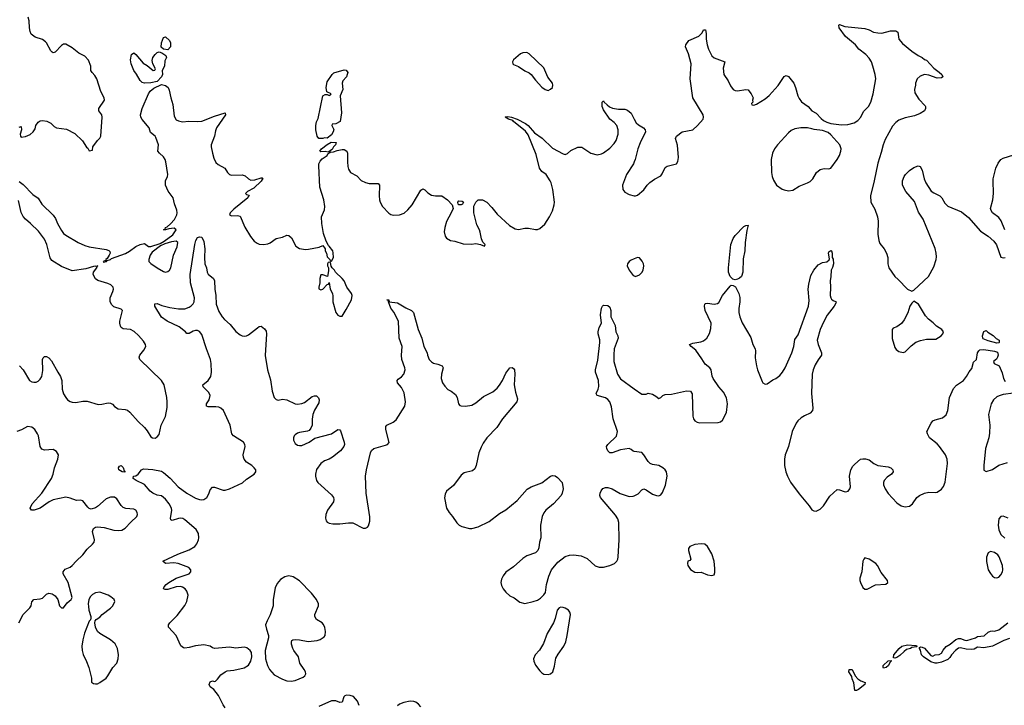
# Model space of a CAD drawing. Header units: inches. Extents: x 1449094 to 1618372, y 389908 to 534307.
# Tile 180 of 256: x 1514216 to 1523481, y 441054 to 447507. Entities that reach past the tile are written whole.
import ezdxf

# ---------------------------------------------------------------- set-up
doc = ezdxf.new("R2010")
doc.units = ezdxf.units.IN
doc.header["$MEASUREMENT"] = 0
doc.layers.add('B5414', color=7, linetype='Continuous')
doc.layers.add('B5424', color=7, linetype='Continuous')

msp = doc.modelspace()

# ---------------------------------------------------------------- linework, layer by layer
at = {"layer": 'B5414', "color": 5}
for points, elevation in [([(1514210, 446494.8), (1514230, 446502), (1514233.4, 446470), (1514222, 446430), (1514222.8, 446410), (1514230, 446401), (1514271.5, 446408.5), (1514313.6, 446426.4), (1514344, 446450), (1514361.5, 446478.5), (1514369.5, 446510), (1514390, 446542.8), (1514410, 446556.3), (1514430, 446559.1), (1514472.3, 446552.3), (1514510, 446534), (1514542, 446502), (1514562, 446490), (1514656.3, 446476.3), (1514736.8, 446436.8), (1514806.4, 446366.4), (1514845.4, 446305.4), (1514858, 446298), (1514870, 446274), (1514902, 446278), (1514906, 446310), (1514949.1, 446370.9), (1514970, 446392), (1514979, 446410), (1514992.3, 446590), (1514989.3, 446610), (1514962.7, 446650), (1514960.7, 446670), (1515014, 446750), (1515012.3, 446770), (1514979.3, 446830), (1514941.6, 446950), (1514922.5, 446982.5), (1514897, 447010), (1514887, 447030), (1514886.6, 447070), (1514864.8, 447124.8), (1514830, 447162.7), (1514771.6, 447191.6), (1514710, 447240.9), (1514650, 447275.1), (1514630, 447277), (1514610, 447264.5), (1514550, 447199.5), (1514530, 447196), (1514522, 447202), (1514510, 447213.2), (1514470, 447289.2), (1514459.5, 447299.5), (1514430, 447319.7), (1514362.6, 447342.6), (1514326, 447370), (1514315.1, 447395.1), (1514307.6, 447430), (1514304.8, 447495.2), (1514296.3, 447530)], 660), ([(1514210, 445984.6), (1514250, 445954.6), (1514340.7, 445860.7), (1514390, 445828), (1514425.8, 445770), (1514530, 445668.3), (1514554.3, 445634.3), (1514572.7, 445590), (1514610, 445522), (1514630, 445496), (1514650, 445479.6), (1514766, 445410), (1514830, 445381.2), (1514870, 445369.3), (1515030, 445345.3), (1515055.8, 445335.8), (1515064.4, 445324.4), (1515066.7, 445310), (1515059.5, 445290), (1515039.6, 445260.4), (1515026.5, 445250), (1515024, 445236), (1515017.6, 445237.6), (1515001.6, 445230), (1515004.9, 445224.9), (1515032.6, 445230), (1515040.2, 445239.8), (1515072.3, 445250), (1515081.6, 445258.3), (1515213, 445307), (1515250, 445326.7), (1515308.7, 445371.3), (1515350, 445390.4), (1515390, 445401), (1515430, 445370.8), (1515450, 445373), (1515539.5, 445400.5), (1515577.5, 445422.5), (1515656.9, 445483.1), (1515689.6, 445530), (1515670, 445546), (1515621.1, 445538.9), (1515590, 445527.4), (1515569.5, 445530), (1515584.8, 445535.2), (1515589.6, 445550), (1515603.5, 445556.5), (1515635.4, 445584.6), (1515673.6, 445626.4), (1515695.6, 445670), (1515698.5, 445690), (1515695.1, 445715.1), (1515672.6, 445772.6), (1515660.5, 445830), (1515613.3, 445893.3), (1515587.6, 445950), (1515588.7, 445990), (1515606.6, 446030), (1515609.8, 446050), (1515593.1, 446170), (1515586.5, 446190), (1515570, 446216.8), (1515532.6, 446250), (1515517.7, 446270), (1515521.5, 446330), (1515497.5, 446397.5), (1515489.8, 446409.9), (1515446.1, 446446.1), (1515433.8, 446490), (1515367.8, 446567.8), (1515357.3, 446590), (1515354.1, 446610), (1515369, 446671), (1515428.4, 446810), (1515445.7, 446834.3), (1515479.2, 446860.8), (1515550, 446896.6), (1515587.5, 446887.5), (1515612.9, 446870), (1515624.4, 446844.5), (1515639.4, 446770), (1515657.6, 446710), (1515670, 446598.8), (1515690, 446564), (1515710, 446554.8), (1515750, 446546), (1515809.4, 446550.6), (1515890, 446547), (1515930, 446550.3), (1516050, 446599.5), (1516151.3, 446630), (1516153, 446610), (1516068.5, 446490), (1516058.3, 446461.7), (1516048.9, 446410), (1516019.5, 446330), (1516017.4, 446310), (1516030, 446251), (1516044.3, 446204.3), (1516063.2, 446163.2), (1516082.8, 446142.8), (1516148, 446110), (1516170.7, 446070), (1516190, 446050.7), (1516210, 446042), (1516310, 446048), (1516338.3, 446038.3), (1516368.6, 446008.6), (1516390, 445997.6), (1516430, 445998.9), (1516490, 446017.6), (1516497.6, 446017.6), (1516506.8, 446010), (1516497.3, 446002.7), (1516490, 445987.6), (1516419, 445921), (1516361, 445890), (1516341, 445870), (1516350, 445861), (1516374, 445854), (1516376, 445850), (1516363, 445837), (1516362, 445830), (1516230, 445724.6), (1516197.6, 445690), (1516189.2, 445670), (1516210, 445661.2), (1516264.6, 445664.6), (1516290, 445656.3), (1516334.4, 445554.4), (1516386.9, 445466.9), (1516423.4, 445423.4), (1516450, 445402), (1516470, 445394.9), (1516510, 445392.2), (1516550, 445396.4), (1516574.3, 445405.7), (1516630, 445447.3), (1516690, 445460.7), (1516730, 445477.3), (1516750, 445474.8), (1516775.1, 445455.1), (1516813.8, 445373.8), (1516850, 445354), (1516904.6, 445344.6), (1516934.1, 445345.8), (1517034.5, 445365.5), (1517070, 445382), (1517091.6, 445351.6), (1517092, 445330), (1517102, 445310), (1517110, 445274), (1517134, 445250), (1517138, 445238), (1517150, 445234), (1517168, 445270), (1517167.3, 445312.7), (1517162, 445330), (1517130, 445375.3), (1517121.2, 445381.2), (1517101.2, 445421.2), (1517075.5, 445495.5), (1517058.4, 445590), (1517057, 445650), (1517083.8, 445716.2), (1517088, 445750), (1517078, 445810), (1517039.6, 445930), (1517030.8, 446130), (1517031.9, 446150), (1517044.3, 446175.7), (1517063.5, 446196.5), (1517109.6, 446230), (1517117.3, 446242.8), (1517136.4, 446256.4), (1517127.3, 446267.3), (1517118.8, 446261.2), (1517090, 446265.1), (1517050, 446262), (1517042, 446270), (1517056.2, 446290), (1517110, 446332.6), (1517145.9, 446354.1), (1517193.4, 446350), (1517187, 446330), (1517169.3, 446310.7), (1517155.8, 446284.2), (1517131, 446270), (1517141.1, 446261.1), (1517170, 446261.8), (1517205, 446275), (1517250, 446284), (1517270, 446283.7), (1517295.5, 446270), (1517302.4, 446250), (1517299.5, 446170), (1517303.9, 446123.9), (1517310, 446101), (1517330.8, 446070), (1517390, 446037.3), (1517430, 445994), (1517470, 445973), (1517504.7, 445964.7), (1517590, 445966), (1517600.7, 445950), (1517598, 445850), (1517601.6, 445810), (1517608.2, 445790), (1517630.5, 445750), (1517690, 445687.3), (1517710, 445674), (1517730, 445667.7), (1517789.5, 445670.5), (1517833.1, 445686.9), (1517870, 445718), (1517910, 445763), (1517990, 445901), (1518010, 445916), (1518030, 445904.7), (1518055.9, 445875.9), (1518090, 445854.8), (1518130, 445847.7), (1518190, 445847.7), (1518242.8, 445810), (1518285.2, 445765.2), (1518294, 445730), (1518277.3, 445690), (1518232.3, 445607.7), (1518215.5, 445550), (1518210.7, 445510), (1518220.7, 445470), (1518231.3, 445450), (1518270, 445427.3), (1518310, 445421), (1518390, 445396.3), (1518466.6, 445393.4), (1518510, 445401), (1518552, 445392), (1518590, 445374), (1518595.3, 445390), (1518574, 445414), (1518562.7, 445442.7), (1518550, 445508), (1518542.7, 445530), (1518516.6, 445576.6), (1518489.3, 445690), (1518488.7, 445751.3), (1518508, 445790), (1518529.1, 445810.9), (1518570, 445811), (1518610.6, 445790.6), (1518660.7, 445740.7), (1518710, 445676), (1518826.8, 445570), (1518878.5, 445538.5), (1518910, 445530.8), (1518970, 445546), (1519005.4, 445545.4), (1519070, 445531.3), (1519090, 445531.3), (1519110, 445541), (1519157.2, 445582.8), (1519202.9, 445650), (1519230.9, 445709.1), (1519244.8, 445764.8), (1519247.6, 445790), (1519234, 445910), (1519217.4, 445970), (1519209.6, 445990), (1519169.6, 446049.6), (1519130, 446076.9), (1519108, 446108), (1519076.5, 446236.4), (1519002.5, 446422.5), (1518976.8, 446456.8), (1518861.6, 446550), (1518857.7, 446557.7), (1518815.3, 446570), (1518785.2, 446590), (1518787.3, 446592.7), (1518810, 446597.1), (1518844.7, 446590), (1518896.3, 446570), (1518977.1, 446530), (1519000.3, 446510), (1519060.5, 446440.5), (1519131.6, 446391.6), (1519230, 446299), (1519330, 446243), (1519350, 446239.1), (1519370, 446247.3), (1519403, 446277), (1519470, 446305.5), (1519507.3, 446307.3), (1519590.4, 446250.4), (1519650, 446233.4), (1519690, 446243.8), (1519710, 446254.4), (1519770, 446297.6), (1519810, 446342.4), (1519828.2, 446370), (1519848.4, 446430), (1519847.3, 446470), (1519835.1, 446510), (1519810, 446539.7), (1519770, 446572), (1519710, 446659.3), (1519698.4, 446690), (1519698, 446730), (1519710, 446742), (1519716, 446730), (1519744.2, 446704.2), (1519767.2, 446687.2), (1519794.7, 446674.7), (1519850, 446666), (1519910, 446664), (1519935.9, 446655.9), (1519970, 446626), (1520000, 446569.8)], 640), ([(1520000, 446168.8), (1519992.4, 446150), (1519926.4, 446050), (1519888, 445950), (1519890.8, 445910), (1519910, 445882.8), (1519950, 445860.7), (1520000, 445850.5)], 640), ([(1514214.8, 444250), (1514250, 444210.8), (1514307.3, 444110), (1514330, 444097.3), (1514350, 444094), (1514370, 444096.3), (1514390, 444104.9), (1514410, 444124), (1514425.1, 444150), (1514434.5, 444205.5), (1514432.5, 444307.5), (1514437.2, 444322.8), (1514450, 444338), (1514470, 444336), (1514490, 444322.8), (1514516.2, 444296.2), (1514574.9, 444190), (1514602, 444150), (1514613, 444110), (1514616.4, 444030), (1514630, 443984.7), (1514650, 443950.7), (1514667.7, 443930), (1514690, 443913.4), (1514710, 443906.4), (1514744.7, 443904.7), (1514810, 443916.5), (1514850, 443916.5), (1514953.4, 443886.6), (1514990, 443888.4), (1515050, 443901.6), (1515070, 443897.1), (1515088.5, 443888.5), (1515110, 443866.8), (1515143.4, 443843.4), (1515210, 443838), (1515230, 443830.5), (1515253, 443813), (1515330, 443723.8), (1515390.6, 443670), (1515417.3, 443637.3), (1515450, 443581), (1515464.7, 443570), (1515490, 443567.7), (1515510, 443580.7), (1515530, 443602.8), (1515547.6, 443690), (1515590, 443771.3), (1515602.8, 443857.2), (1515605.4, 443910), (1515601, 443950), (1515577.4, 444070), (1515551, 444111), (1515346, 444310), (1515340.9, 444330), (1515346.6, 444350), (1515383.9, 444396.1), (1515402.7, 444430), (1515399.3, 444450), (1515381.2, 444481.2), (1515334.9, 444534.9), (1515293.1, 444573.1), (1515258, 444590), (1515190, 444598.4), (1515171.2, 444611.2), (1515163.5, 444623.5), (1515158, 444650), (1515159.7, 444670), (1515184, 444770), (1515170, 444781.2), (1515103.5, 444803.5), (1515082.2, 444822.2), (1515068.2, 444850), (1515066.3, 444890), (1515094, 444950), (1515098.4, 444970), (1515094.5, 444990), (1515072.7, 445010), (1515045.3, 445025.3), (1514951.3, 445051.3), (1514930, 445069), (1514906.6, 445110), (1514911.9, 445130), (1514942.4, 445170), (1514941.3, 445178.7), (1514950.8, 445190.8), (1514935.3, 445184.7), (1514930, 445188.2), (1514910, 445183.4), (1514839.4, 445160.6), (1514710, 445142.2), (1514610, 445183.5), (1514518.9, 445238.9), (1514504.5, 445264.5), (1514471.9, 445390), (1514450, 445439.7), (1514395, 445515), (1514319.7, 445590), (1514271.2, 445630), (1514250, 445655.1), (1514230, 445691.8), (1514206.2, 445806.2)], 640), ([(1516150, 441031.6), (1516130, 441058), (1516086.2, 441146.2), (1516042, 441202), (1516010, 441226.6), (1516000.7, 441250), (1516010, 441276.3), (1516030, 441284), (1516050, 441278), (1516058, 441282), (1516078.9, 441301.1), (1516110, 441340.7), (1516149.6, 441370.4), (1516170, 441379.1), (1516230, 441385.5), (1516330, 441407.7), (1516369.5, 441430.5), (1516391.5, 441468.5), (1516399.6, 441510), (1516398, 441550), (1516385.2, 441570), (1516353.6, 441593.6), (1516330, 441600.9), (1516250, 441593.2), (1516190, 441602.7), (1516051.6, 441588.4), (1516030, 441595.3), (1516009.2, 441609.2), (1515950, 441624), (1515870, 441612.7), (1515810, 441598), (1515770, 441593.2), (1515756.5, 441596.5), (1515732.7, 441612.7), (1515689.4, 441710), (1515616, 441790), (1515616, 441810), (1515629.4, 441830), (1515699.4, 441900.6), (1515770, 441993), (1515789.7, 442030), (1515801.7, 442090), (1515790, 442129.4), (1515772.4, 442150), (1515750, 442165.3), (1515730, 442170.9), (1515690, 442169.7), (1515610, 442145.6), (1515584.8, 442144.8), (1515568.7, 442150), (1515577.2, 442170), (1515595.1, 442190), (1515620.9, 442210), (1515689.8, 442250.2), (1515812.3, 442290), (1515827, 442310), (1515826.6, 442330), (1515809.2, 442350), (1515707.6, 442387.6), (1515665.5, 442394.5), (1515589.7, 442389.7), (1515564, 442410), (1515704.4, 442475.6), (1515810, 442516.5), (1515863.6, 442550), (1515884.7, 442575.3), (1515900.4, 442610), (1515903.1, 442630), (1515897.6, 442670), (1515876.8, 442710), (1515770, 442800.3), (1515751, 442811), (1515730, 442815.4), (1515710, 442813.3), (1515650, 442792), (1515640.1, 442800.1), (1515635.9, 442815.9), (1515648.5, 442888.5), (1515644.2, 442910), (1515623.1, 442950), (1515590, 442994.7), (1515550, 443024), (1515510, 443033.3), (1515469.7, 443050), (1515445.3, 443070), (1515391.3, 443131.3), (1515311.6, 443170), (1515284.5, 443190), (1515288, 443210), (1515310, 443215.3), (1515330, 443228.9), (1515362.6, 443270), (1515381.7, 443278.3), (1515470, 443272.9), (1515550, 443256.4), (1515570, 443246.7), (1515632.8, 443192.8), (1515708.7, 443108.7), (1515789.4, 443049.4), (1515870, 443004.6), (1515910, 442990.3), (1515930, 442988.7), (1515950, 442990.4), (1515977, 443010), (1515996.6, 443043.4), (1516010, 443081), (1516030, 443106.8), (1516050, 443106.8), (1516130, 443078.8), (1516150, 443078.8), (1516190, 443090.7), (1516312, 443148), (1516350, 443182.8), (1516422, 443230), (1516437.2, 443250), (1516437.2, 443270), (1516424, 443290), (1516402, 443310), (1516350, 443341.2), (1516329.6, 443369.6), (1516322, 443390), (1516320.7, 443410), (1516338, 443490), (1516335.1, 443510), (1516320.9, 443530), (1516228.8, 443588.8), (1516211.3, 443610), (1516197.3, 443690), (1516135.1, 443830), (1516110, 443849.6), (1516090, 443858.7), (1516063.3, 443863.3), (1515990, 443861.6), (1515973.2, 443870), (1515975.6, 443890), (1515999.2, 443930), (1516009.7, 443970), (1515997.3, 443997.3), (1515941.6, 444050), (1515940.7, 444070), (1515990, 444110.4), (1516016.4, 444150), (1516021, 444190), (1516018, 444270), (1516012, 444310), (1515972.8, 444410), (1515930, 444543.7), (1515910, 444571.6), (1515890, 444581.6), (1515870, 444581.6), (1515850, 444575.1), (1515810, 444552), (1515790, 444554.5), (1515777.6, 444570), (1515715.7, 444615.7), (1515605.1, 444670), (1515550, 444707.6), (1515487.1, 444810), (1515487, 444833), (1515510, 444836.5), (1515555.5, 444815.5), (1515630, 444796.9), (1515710, 444785.3), (1515750, 444784.4), (1515770, 444786.7), (1515810, 444800.8), (1515830, 444813.1), (1515848.1, 444831.9), (1515857.6, 444850), (1515860.3, 444890), (1515824.9, 445030), (1515821.7, 445110), (1515863.5, 445390), (1515874.5, 445430), (1515890, 445456), (1515910, 445462.8), (1515930, 445461), (1515950, 445418), (1515958.7, 445350), (1515954.6, 445270), (1515958.5, 445210), (1515972.9, 445170), (1515980.3, 445130), (1515990, 445110.7), (1516038.8, 445070), (1516050.5, 445050.5), (1516052.7, 444970), (1516063.1, 444910), (1516064.2, 444830), (1516090, 444760.7), (1516121.1, 444710), (1516144, 444684), (1516198, 444638), (1516250, 444573.4), (1516290, 444540.7), (1516310, 444530.7), (1516330, 444527.3), (1516350, 444530.5), (1516370, 444540.5), (1516452.7, 444607.3), (1516470, 444618), (1516490, 444622), (1516518.7, 444598.7), (1516535.2, 444575.2), (1516539.3, 444550), (1516525.8, 444345.8), (1516548.4, 444210), (1516576.5, 444116.5), (1516592.7, 444010), (1516610, 443951), (1516630, 443931), (1516647.1, 443927.1), (1516690, 443935.5), (1516730.3, 443930.4), (1516810, 443890.4), (1516830, 443886.7), (1516870, 443893.7), (1516894.9, 443905.1), (1516970, 443959.3), (1516990, 443967.7), (1517010, 443966.8), (1517028, 443948), (1517033, 443930), (1517030, 443902), (1516990, 443833.2), (1516974.4, 443790), (1516968.4, 443748.4), (1516967.7, 443690), (1516957.1, 443662.9), (1516938.8, 443641.2), (1516926, 443634), (1516850, 443620.7), (1516830, 443614), (1516810, 443599.3), (1516800.7, 443590), (1516793.4, 443570), (1516793.4, 443550), (1516810, 443518.8), (1516830, 443503), (1516850, 443498), (1516870, 443500.5), (1516939, 443530), (1516993, 443567), (1517150, 443608.7), (1517210, 443650.5), (1517230, 443646.8), (1517236, 443636), (1517270.5, 443530), (1517273, 443510), (1517267.7, 443490), (1517234, 443450), (1517160.7, 443390), (1517128.9, 443371.1), (1517085.5, 443354.5), (1517050, 443329.6), (1517010, 443272.3), (1516998.7, 443230), (1516998.7, 443210), (1517008.5, 443170), (1517020.5, 443150), (1517150, 443035.5), (1517168.6, 443008.6), (1517173, 442990), (1517170.4, 442970), (1517112.7, 442890), (1517097.6, 442850), (1517094.6, 442814.6), (1517100.5, 442790), (1517110, 442777.3), (1517127.1, 442767.1), (1517161.7, 442761.7), (1517230, 442761.3), (1517310, 442772.7), (1517350, 442770.6), (1517450, 442722), (1517470, 442722), (1517490, 442732), (1517498, 442742), (1517512.5, 442787.5), (1517512.1, 442827.9), (1517476.2, 443050), (1517472, 443210), (1517479.5, 443270), (1517518, 443430), (1517527.3, 443452.7), (1517548.7, 443470), (1517658.6, 443501.4), (1517678, 443510), (1517694, 443526), (1517660.5, 443650), (1517662.6, 443677.4), (1517670, 443690.4), (1517730, 443719.5), (1517759.3, 443740.7), (1517840.7, 443870), (1517847.7, 443910), (1517835.3, 443995.3), (1517810, 444045.6), (1517771.8, 444090), (1517767.3, 444110), (1517776.9, 444123.1), (1517810, 444146), (1517829.6, 444170), (1517843, 444210), (1517840.5, 444230), (1517812.3, 444310), (1517809.8, 444350), (1517814.8, 444430), (1517786.8, 444510), (1517780.5, 444670), (1517735.5, 444755.5), (1517710, 444792.7), (1517688, 444852), (1517688, 444868), (1517670, 444871), (1517691.3, 444870), (1517692.7, 444852.7), (1517770, 444840.7), (1517850, 444793.4), (1517904.7, 444770), (1517922.8, 444750), (1517967.2, 444590), (1518002, 444510), (1518018.4, 444430), (1518050.5, 444370), (1518053, 444350), (1518068.6, 444308.6), (1518090, 444286), (1518110, 444274.8), (1518150, 444266), (1518191.3, 444250), (1518200.7, 444230), (1518185.5, 444170), (1518183, 444130), (1518195.5, 444090), (1518216.7, 444056.7), (1518245.5, 444025.5), (1518276, 444010), (1518318, 443978), (1518334, 443950), (1518346, 443890), (1518356.9, 443876.9), (1518371.1, 443871.1), (1518411, 443871), (1518470, 443879.1), (1518510, 443902), (1518580.1, 443959.9), (1518670, 444004.4), (1518710, 444040.4), (1518731.8, 444068.2), (1518758.9, 444110), (1518790, 444178.8), (1518829.4, 444230), (1518850, 444234.8), (1518864.5, 444224.5), (1518873, 444210), (1518874.9, 444170), (1518870.4, 444070), (1518882, 444002), (1518899.8, 443939.8), (1518894.8, 443910), (1518760.7, 443750), (1518707.7, 443670), (1518613.4, 443570), (1518578, 443522), (1518557.3, 443482.7), (1518538, 443430), (1518510.5, 443309.5), (1518499.3, 443280.7), (1518477.6, 443262.4), (1518399, 443241), (1518370, 443220.9), (1518298.7, 443121.3), (1518232, 443068), (1518218.7, 443041.3), (1518214.2, 443005.8), (1518233.1, 442910), (1518256.5, 442870), (1518290.4, 442830), (1518330.3, 442770.3), (1518350.3, 442750.3), (1518376.7, 442736.7), (1518450, 442717.4), (1518470, 442716.9), (1518530, 442733.8), (1518635.4, 442784.6), (1518730, 442858), (1518790, 442894.9), (1518898.5, 442981.5), (1518992.1, 443087.9), (1519028, 443110), (1519130, 443146.8), (1519210, 443211.3), (1519230, 443218), (1519255.3, 443215.3), (1519278, 443198), (1519322, 443150), (1519331, 443090), (1519321, 443050), (1519310.7, 443030), (1519240.5, 442950), (1519168.7, 442890), (1519150, 442864.5), (1519134, 442830), (1519117.6, 442750), (1519120.5, 442630), (1519108.4, 442590), (1519102.3, 442537.7), (1519090.5, 442510), (1519070, 442489.4), (1518990, 442461.3), (1518950, 442436.9), (1518862.9, 442357.1), (1518790, 442306), (1518765.8, 442274.2), (1518750, 442241.2), (1518744.4, 442210), (1518750, 442182.8), (1518764.9, 442150), (1518790, 442117.6), (1518830, 442085.7), (1518870, 442066.4), (1518923.7, 442023.7), (1518970, 442013.7), (1519049, 442030), (1519090, 442044.6), (1519117.2, 442062.8), (1519147.4, 442092.6), (1519162.8, 442117.2), (1519172.8, 442190), (1519195.8, 442270), (1519222, 442330), (1519278.9, 442401.1), (1519350, 442454.4), (1519390, 442468.5), (1519428.2, 442471.8), (1519500.7, 442460.7), (1519556.2, 442436.2), (1519630, 442368.2), (1519670, 442352.7), (1519710, 442354.9), (1519771.1, 442368.9), (1519813.2, 442390), (1519835.1, 442410), (1519844.5, 442430), (1519848, 442452), (1519858.5, 442610), (1519853.2, 442773.2), (1519843.5, 442810), (1519823.3, 442843.3), (1519681.2, 443010), (1519676, 443030), (1519678, 443050), (1519686.6, 443073.4), (1519704.8, 443095.2), (1519730, 443105.5), (1519750, 443105.5), (1519790.3, 443090.4), (1519867.1, 443047.1), (1519950, 443020.5), (1519990, 443022), (1520000, 443026.3)], 620), ([(1520000, 445256.5), (1519970, 445243.7), (1519950.8, 445230), (1519934.8, 445210), (1519934, 445190), (1519950.8, 445150), (1519990, 445098), (1520000, 445094.7)], 640), ([(1520000, 443443.1), (1519990, 443444.5), (1519970, 443462.7), (1519950, 443472), (1519870, 443458), (1519790, 443429.3), (1519770, 443429.2), (1519750, 443449.2), (1519742, 443470), (1519739.5, 443490), (1519749.4, 443510), (1519832.7, 443587.3), (1519843, 443630), (1519800.6, 443750), (1519784.7, 443864.7), (1519769.7, 443909.6), (1519750, 443932.7), (1519730, 443946.6), (1519649, 443970), (1519641.2, 443990), (1519660.9, 444030), (1519665.4, 444054.6), (1519662, 444110), (1519635.1, 444190), (1519634.5, 444210), (1519657.2, 444302.8), (1519674.3, 444470), (1519674.3, 444494.3), (1519658.4, 444550), (1519658.4, 444570), (1519669.6, 444610), (1519692.3, 444650), (1519682.9, 444730), (1519690, 444792), (1519699, 444810), (1519710, 444818.8), (1519750, 444818), (1519770, 444802), (1519779.3, 444770), (1519778.4, 444710), (1519820.8, 444630), (1519827.4, 444570), (1519844.9, 444530), (1519848.4, 444510), (1519811.6, 444410), (1519806.9, 444353.1), (1519808.1, 444290), (1519840.3, 444170), (1519870, 444126.7), (1520000, 444033.2)], 620), ([(1514209, 441831), (1514249.2, 441910), (1514313.2, 441970), (1514323.7, 441990), (1514332.1, 442027.9), (1514348.7, 442050), (1514410, 442056.3), (1514430, 442064), (1514470, 442101), (1514490, 442110.6), (1514522.5, 442102.5), (1514550, 442086), (1514576, 442050), (1514592, 441990), (1514610, 441972), (1514630, 441972), (1514662, 442018), (1514702, 442050), (1514709, 442070), (1514671.8, 442210), (1514625.2, 442290), (1514625.2, 442310), (1514645.4, 442334.6), (1514690, 442353.4), (1514711.2, 442368.8), (1514746.6, 442410), (1514809.7, 442470.3), (1514850, 442523), (1514902.7, 442570), (1514918, 442590), (1514920.7, 442610), (1514903, 442690), (1514910, 442718.8), (1514930, 442730.6), (1514950, 442733), (1515010, 442726.7), (1515102, 442702), (1515150, 442698.9), (1515177.3, 442702.8), (1515210, 442720.5), (1515261.1, 442778.9), (1515317.2, 442830), (1515325.2, 442850), (1515322.7, 442870), (1515309, 442890), (1515290, 442900.9), (1515214, 442906), (1515190, 442915.1), (1515170, 442933.2), (1515130, 442997.2), (1515110, 443012.3), (1515090, 443014.5), (1515070, 443013.6), (1515030, 442998.4), (1514950, 442925.6), (1514928.9, 442911.1), (1514890, 442899.5), (1514870, 442907), (1514858, 442918), (1514810, 442979.3), (1514790, 442986), (1514750, 442982.9), (1514690, 443004.5), (1514650, 443012), (1514530, 442987.8), (1514493.7, 442970), (1514410, 442909.7), (1514351.3, 442890), (1514328.7, 442890), (1514315.1, 442910), (1514334, 442950), (1514423.5, 443050), (1514517, 443190), (1514532.7, 443230), (1514542.9, 443290), (1514576.9, 443370), (1514582.9, 443410), (1514564.2, 443444.2), (1514530, 443462.9), (1514450, 443456.3), (1514425.2, 443465.2), (1514409.7, 443490), (1514393, 443590), (1514384.7, 443610), (1514359.6, 443650), (1514330, 443673), (1514290, 443676.8), (1514233.2, 443646.8), (1514188.4, 443631.6)], 640), ([(1517411.3, 441051.3), (1517394, 441094), (1517356.1, 441136.1), (1517327.6, 441147.6), (1517291, 441151), (1517275.8, 441144.2), (1517266.2, 441133.8), (1517250, 441084.5), (1517230, 441081.3), (1517190, 441095.4), (1517150, 441095.1), (1517030, 441042.9)], 620), ([(1517990, 441039), (1517970, 441064), (1517943.2, 441083.2), (1517926, 441090), (1517890, 441092), (1517830, 441080.9), (1517790, 441065.2), (1517771, 441050)], 620)]:
    msp.add_lwpolyline(points, dxfattribs=dict(at, elevation=elevation))
for points, elevation in [([(1515610, 447224), (1515568.9, 447228.9), (1515547.2, 447247.2), (1515549.7, 447290), (1515570, 447338), (1515590, 447344.7), (1515626, 447310), (1515634.8, 447290), (1515634, 447250)], 640), ([(1515390.7, 446910.7), (1515370, 446916.8), (1515350, 446932.8), (1515315.1, 446995.1), (1515289.8, 447030), (1515264.7, 447090), (1515258, 447130), (1515270, 447178), (1515290, 447194), (1515310, 447178.8), (1515377.8, 447097.8), (1515416.9, 447076.9), (1515471, 447029), (1515489.4, 447030.6), (1515494.3, 447045.7), (1515469.3, 447090), (1515463, 447123), (1515468.5, 447150), (1515490, 447178.4), (1515510, 447196.4), (1515530, 447204), (1515555.3, 447195.3), (1515590.7, 447170.7), (1515597.3, 447150), (1515582, 447118), (1515579.5, 447070), (1515558.7, 447030), (1515560.7, 446990), (1515552.2, 446967.8), (1515510, 446926), (1515450, 446912.4)], 640), ([(1518990, 447197), (1518950, 447195.1), (1518930, 447184.5), (1518864, 447130), (1518854.8, 447110), (1518858, 447090), (1518864, 447084), (1518910, 447067.3), (1518970, 447026.8), (1519010, 447006), (1519030.6, 446990.6), (1519070, 446938), (1519130, 446871.3), (1519162, 446850), (1519190, 446841), (1519210, 446851.3), (1519228.7, 446870), (1519234, 446890), (1519228.7, 446910), (1519186.6, 446966.6), (1519150, 447052.3), (1519010, 447186)], 660), ([(1517110, 446391.1), (1517085.7, 446394.3), (1517070, 446389.8), (1517030, 446389.6), (1517017.2, 446410), (1517002.7, 446470), (1517001.6, 446510), (1517010, 446544.7), (1517024.1, 446575.9), (1517068.7, 446790), (1517090, 446802), (1517110, 446802), (1517130, 446794), (1517142, 446798), (1517146, 446810), (1517108, 446828), (1517101.2, 446870), (1517110, 446922), (1517155.3, 446990), (1517172.9, 447007.1), (1517270, 447036), (1517290, 447032), (1517302.8, 447010), (1517298.8, 446990), (1517291, 446970), (1517256, 446930), (1517251, 446910), (1517256, 446850), (1517231.3, 446790), (1517246, 446630), (1517231.3, 446550), (1517190, 446526), (1517158, 446522), (1517154, 446510), (1517172, 446472), (1517166, 446450), (1517150, 446423.1)], 640), ([(1518350, 445764), (1518342, 445770), (1518338, 445790), (1518350, 445802), (1518379.6, 445799.6), (1518394, 445790), (1518382, 445770), (1518370, 445764)], 640), ([(1515690, 445421.1), (1515645.5, 445414.5), (1515583.2, 445396.8), (1515540.7, 445379.3), (1515462.7, 445317.3), (1515444.2, 445290), (1515430.4, 445250), (1515433, 445230), (1515450, 445210.6), (1515510, 445170.4), (1515570, 445135.5), (1515590, 445130.6), (1515610, 445136.3), (1515626, 445150), (1515638.4, 445170), (1515664.4, 445290), (1515698.3, 445370), (1515705.6, 445410)], 640), ([(1517130, 445226), (1517118, 445222), (1517114, 445210), (1517114, 445190), (1517122, 445170), (1517122, 445142), (1517111.6, 445088.4), (1517070, 445106), (1517050, 445106), (1517041, 445070), (1517041, 445030), (1517032, 444990), (1517032.7, 444972.7), (1517050, 444964.7), (1517070, 444972), (1517110, 445014), (1517122, 445018), (1517130, 445034), (1517138, 444970), (1517158.8, 444930), (1517163.5, 444903.5), (1517162.8, 444850), (1517190, 444752), (1517210, 444726), (1517230, 444716), (1517250, 444718), (1517290, 444778), (1517339.3, 444870), (1517345.2, 444910), (1517339, 444930), (1517296, 444990), (1517270, 445048.7), (1517252.1, 445072.1), (1517189.3, 445129.3), (1517179, 445150), (1517158, 445170), (1517147.3, 445187.3), (1517142, 445222)], 640), ([(1515210, 443249.2), (1515182, 443250), (1515148.7, 443270), (1515146, 443290), (1515156.4, 443303.6), (1515170, 443310.8), (1515190, 443291), (1515200.5, 443260.5)], 620), ([(1516748.9, 442271.1), (1516710, 442262.4), (1516670, 442236.9), (1516638, 442202), (1516618.9, 442161.1), (1516600.2, 442050), (1516600.9, 441990), (1516574.8, 441905.2), (1516543.8, 441850), (1516530.5, 441810), (1516538, 441770), (1516558, 441710), (1516558, 441690), (1516526.8, 441570), (1516528, 441490), (1516548, 441430), (1516567.7, 441390), (1516610, 441340.5), (1516690, 441300.5), (1516730, 441285.5), (1516770, 441281.6), (1516810, 441286.7), (1516882.5, 441317.5), (1516899, 441330), (1516909.2, 441350), (1516904.5, 441370), (1516893.3, 441390), (1516852, 441450), (1516839.6, 441510), (1516796.9, 441570), (1516787.6, 441590), (1516774.5, 441630), (1516772.7, 441650), (1516777.2, 441662.8), (1516788, 441670), (1516807.9, 441672.1), (1516850, 441670.3), (1516930, 441656), (1517016.1, 441663.9), (1517045.4, 441674.6), (1517080.9, 441699.1), (1517089.4, 441710.6), (1517092.7, 441750), (1517086.3, 441786.3), (1517074.5, 441814.5), (1517061.2, 441830), (1517010, 441861.3), (1516993.5, 441890), (1516993.5, 441910), (1517027.1, 441990), (1517028.4, 442010), (1517009.7, 442050), (1516960.9, 442110), (1516850, 442227.1), (1516790, 442262.6)], 620), ([(1514970, 442118.9), (1514930, 442113.7), (1514902, 442098), (1514881.8, 442078.2), (1514868.4, 442050), (1514860.5, 442010), (1514862.5, 441982.5), (1514867.3, 441950), (1514886, 441890), (1514885.4, 441874.6), (1514882, 441858), (1514870, 441846), (1514827.5, 441732.5), (1514810.5, 441669.5), (1514801.6, 441610), (1514803.8, 441570), (1514812.5, 441532.5), (1514846.6, 441466.6), (1514866, 441410), (1514890.7, 441310), (1514891.3, 441271.3), (1514910, 441258), (1514930, 441254.8), (1514950, 441257.3), (1514970, 441267.7), (1515029.4, 441310), (1515047, 441330), (1515091.5, 441408.5), (1515129.3, 441450), (1515142.4, 441490), (1515145.1, 441530), (1515136.9, 441590), (1515113.9, 441633.9), (1515070, 441671.5), (1514969.2, 441730), (1514949, 441750), (1514929, 441790), (1514922, 441830), (1514926, 441850), (1514937.2, 441862.8), (1514970, 441884), (1514992.7, 441910), (1515070, 441967.3), (1515092.7, 441990), (1515112.7, 442030), (1515105.2, 442050), (1515074.9, 442074.9), (1515049.2, 442090)], 640), ([(1519310, 441977.2), (1519292, 441970), (1519274.8, 441950), (1519255.5, 441870), (1519238, 441830), (1519181.3, 441730), (1519144.4, 441635.6), (1519106.3, 441573.7), (1519068, 441530), (1519050.7, 441490), (1519054, 441470), (1519070, 441431.3), (1519110, 441378.8), (1519130, 441358.8), (1519150, 441347.3), (1519190, 441342.8), (1519210, 441350.8), (1519232.3, 441370), (1519250, 441422), (1519262.3, 441497.7), (1519283.5, 441536.5), (1519338, 441610), (1519354.3, 441650), (1519367.6, 441710), (1519398.4, 441910), (1519394, 441930), (1519379.3, 441950), (1519350, 441969.3), (1519330, 441976)], 620)]:
    msp.add_lwpolyline(points, close=True, dxfattribs=dict(at, elevation=elevation))
at = {"layer": 'B5424', "color": 5}
for points, elevation in [([(1520000, 445850.5), (1520011.9, 445848.1), (1520030, 445854.8), (1520090, 445904), (1520119.3, 445950), (1520145.3, 445974.7), (1520190, 446007.3), (1520250, 446038), (1520263.2, 446056.8), (1520290, 446116), (1520310, 446126.8), (1520395.3, 446150), (1520410, 446172), (1520417, 446210), (1520404.8, 446324.8), (1520389, 446390), (1520395.3, 446410), (1520449.6, 446450.4), (1520550, 446470.6), (1520596, 446510), (1520646.6, 446570), (1520652.3, 446590), (1520647, 446610), (1520549.5, 446770), (1520526, 446950), (1520535.6, 447090), (1520510, 447185.2), (1520482.9, 447250), (1520483.6, 447270), (1520511.6, 447310), (1520607.3, 447352.8), (1520636.9, 447383.1), (1520650, 447411.3), (1520670.6, 447410.6), (1520677.5, 447377.5), (1520677.5, 447322.5), (1520684.2, 447270), (1520696.5, 447230), (1520730, 447167.3), (1520750, 447147.7), (1520851, 447110), (1520835.8, 447050), (1520841.6, 446990), (1520882, 446930), (1520903.6, 446883.6), (1520930, 446850.8), (1520950, 446839.1), (1520970, 446836.3), (1521050.6, 446850.6), (1521070, 446846), (1521078.5, 446838.5), (1521101, 446810), (1521118, 446770), (1521112, 446750), (1521114, 446730), (1521103.6, 446716.4), (1521104.7, 446704.7), (1521123.6, 446703.6), (1521150, 446712), (1521230, 446762.8), (1521267.5, 446792.5), (1521354.2, 446885.8), (1521410, 446972), (1521430, 446981), (1521450, 446970.8), (1521501.6, 446910), (1521517.6, 446870), (1521538, 446790), (1521550, 446766), (1521574.6, 446734.6), (1521636, 446690), (1521671, 446650), (1521710, 446627.7), (1521756.7, 446576.7), (1521779, 446559), (1521810, 446542), (1521850, 446530.5), (1521950, 446517), (1522010, 446521.1), (1522070, 446534.9), (1522102.6, 446557.4), (1522130, 446588.4), (1522156.3, 446643.7), (1522202, 446690), (1522225.1, 446730), (1522248, 446810), (1522271.4, 446951.4), (1522267, 446990), (1522245.3, 447070), (1522230.7, 447110.7), (1522210, 447144.5), (1522179.1, 447179.1), (1522113.2, 447230), (1522082.7, 447270), (1521988.5, 447348.5), (1521926, 447430), (1521924, 447456), (1521930, 447462), (1521982, 447442), (1522170, 447424), (1522208.9, 447411.1), (1522250, 447390.8), (1522290, 447382.8), (1522330, 447381), (1522410, 447401), (1522461, 447401), (1522478, 447390), (1522490, 447322), (1522523.5, 447283.5), (1522610, 447211.3), (1522671.1, 447171.1), (1522710, 447151.3), (1522731.1, 447131.1), (1522750, 447124.7), (1522818, 447050), (1522870, 447012), (1522892, 446990), (1522902, 446970), (1522890, 446958), (1522850, 446955.3), (1522770, 446986), (1522730, 446992.3), (1522690, 446976), (1522662.8, 446950), (1522646.8, 446910), (1522646.8, 446890), (1522637.3, 446850), (1522639.8, 446819.8), (1522678.5, 446758.5), (1522736.8, 446696.8), (1522741, 446690), (1522741, 446670), (1522730.8, 446650), (1522690, 446623.7), (1522636.7, 446603.3), (1522550, 446583.5), (1522490, 446559.6), (1522460.5, 446539.5), (1522430, 446503.7), (1522360.7, 446379.3), (1522340.9, 446330), (1522323.4, 446256.6), (1522290, 446155.3), (1522258.3, 445990), (1522223.1, 445850), (1522226.4, 445790), (1522262.9, 445722.9), (1522288.5, 445650), (1522293, 445610), (1522292.5, 445487.5), (1522299.5, 445430), (1522310, 445398.8), (1522350, 445350.7), (1522374.4, 445310), (1522384.4, 445270), (1522385.5, 445210), (1522394.9, 445170), (1522450, 445090.7), (1522482.8, 445062.8), (1522570, 444971.3), (1522610, 444952), (1522630, 444962), (1522768.7, 445090), (1522818.4, 445181.6), (1522840.5, 445250), (1522843.8, 445276.2), (1522841, 445310), (1522830, 445352.7), (1522718.7, 445630), (1522674.9, 445694.9), (1522635.2, 445795.2), (1522554.5, 445890), (1522524.5, 445950), (1522524.5, 445990), (1522539.3, 446030), (1522553.2, 446050), (1522590, 446086), (1522630, 446114.8), (1522670, 446130.8), (1522690, 446124.7), (1522710, 446092), (1522728.2, 446010), (1522744.4, 445970), (1522794.2, 445894.2), (1522817.5, 445877.5), (1522874.6, 445850), (1522893.4, 445830), (1522921.4, 445781.4), (1522951.4, 445751.4), (1523077.7, 445697.7), (1523145.8, 445645.8), (1523257.5, 445517.5), (1523330, 445468), (1523381.7, 445421.7), (1523406.7, 445386.7), (1523450, 445271.3), (1523470, 445266), (1523490, 445267.3)], 640), ([(1520000, 446569.8), (1520017.3, 446537.3), (1520038, 446518), (1520087.5, 446487.5), (1520101, 446470), (1520106, 446450), (1520053.8, 446346.2), (1520034, 446290), (1520008.5, 446190), (1520000, 446168.8)], 640), ([(1523487.3, 445530), (1523452.2, 445612.2), (1523430, 445643.7), (1523369.2, 445690), (1523357.2, 445710), (1523352.7, 445730), (1523373.6, 445810), (1523380.5, 445870), (1523375.1, 445990), (1523378, 446010), (1523400.9, 446110), (1523424.1, 446155.9), (1523448.7, 446190), (1523470, 446204.7), (1523570, 446234.8)], 640), ([(1520000, 444033.2), (1520070, 443982.8), (1520110, 443981), (1520130, 443991), (1520170, 443981), (1520203.5, 443963.5), (1520230, 443942), (1520250, 443952), (1520268, 443970), (1520290, 443978.8), (1520350, 443982.8), (1520490, 444014.8), (1520530, 444011.3), (1520544, 443984), (1520550, 443774), (1520557.3, 443750), (1520570, 443731), (1520590, 443717.3), (1520613.2, 443713.2), (1520790, 443716.3), (1520810, 443722), (1520830, 443737.3), (1520868.2, 443810), (1520877.8, 443890), (1520867.7, 443947.7), (1520840.6, 444000.6), (1520794.5, 444050), (1520741.2, 444130), (1520732, 444152), (1520723.7, 444210), (1520710, 444229.2), (1520665.1, 444265.1), (1520635.9, 444315.9), (1520577.4, 444397.4), (1520536, 444430), (1520519, 444450), (1520550, 444463), (1520624.4, 444475.6), (1520650, 444485.5), (1520682.7, 444510), (1520706.6, 444553.4), (1520720.1, 444599.9), (1520721.6, 444650), (1520667.8, 444770), (1520659.3, 444810), (1520662, 444830), (1520670, 444836), (1520690, 444837.3), (1520750, 444828), (1520783.3, 444836.7), (1520793.9, 444846.1), (1520828.9, 444911.1), (1520900.5, 444999.5), (1520910, 445007.2), (1520930, 445006), (1520952.9, 444992.9), (1520983.1, 444930), (1520992, 444892), (1520991.7, 444850), (1520983.5, 444790), (1520984.3, 444750), (1520991.8, 444710), (1521015.2, 444655.2), (1521097.1, 444517.1), (1521115.3, 444450), (1521135.8, 444410), (1521141.1, 444390), (1521137.1, 444322.9), (1521148.5, 444250), (1521159.7, 444210), (1521202.7, 444102.8), (1521210, 444087.7), (1521230, 444075.5), (1521250, 444080.5), (1521303.5, 444116.5), (1521330, 444128.4), (1521370, 444158.4), (1521395.8, 444190), (1521419.2, 444230), (1521481.4, 444370), (1521500.9, 444430), (1521510, 444498), (1521540.5, 444539.5), (1521639.7, 444810), (1521644.2, 444864.2), (1521636.9, 444970), (1521641.7, 445018.3), (1521660.1, 445099.9), (1521689.2, 445150), (1521730, 445201), (1521770, 445221), (1521810, 445226.8), (1521834.2, 445245.8), (1521837.2, 445257.2), (1521826, 445310), (1521830, 445322), (1521850, 445334.8), (1521856, 445330), (1521862.8, 445310), (1521861, 445270), (1521870, 445252), (1521873.1, 445210), (1521865.8, 445174.2), (1521850.9, 445149.1), (1521850.5, 445090.5), (1521843, 445050), (1521846.7, 444990), (1521843.8, 444910), (1521848.5, 444888.5), (1521856.7, 444876.7), (1521870, 444862.8), (1521894, 444854), (1521898, 444850), (1521897.3, 444837.3), (1521882, 444810), (1521814.5, 444725.5), (1521778.7, 444661.3), (1521749.4, 444590.6), (1521721.6, 444490), (1521730.7, 444449.3), (1521760.7, 444370), (1521762.8, 444350), (1521730, 444306), (1521702.7, 444257.3), (1521682, 444210), (1521672.4, 444170), (1521668.2, 443988.2), (1521678.4, 443850), (1521675.5, 443830), (1521656, 443804), (1521601, 443779), (1521570, 443758.3), (1521538.9, 443730), (1521524, 443710), (1521486.4, 443630), (1521450.2, 443489.8), (1521420.8, 443410), (1521412.7, 443370), (1521413.8, 443310), (1521426.9, 443250), (1521441.3, 443210), (1521470, 443154.9), (1521550, 443044.4), (1521644.9, 442930), (1521670, 442893.4), (1521690, 442883.1), (1521710, 442881.3), (1521750, 442901.6), (1521778.7, 442930), (1521839.1, 443020.9), (1521910, 443085.5), (1521930, 443083.1), (1521973.6, 443066.4), (1521990, 443064.4), (1522012.3, 443070), (1522027.6, 443090), (1522033.5, 443110), (1522025.6, 443210), (1522037.7, 443270), (1522056.3, 443303.7), (1522075.3, 443324.7), (1522129.8, 443370.2), (1522150, 443374.9), (1522174.4, 443374.4), (1522210, 443364.4), (1522254.4, 443330), (1522290.2, 443310.2), (1522390, 443298.3), (1522413, 443290), (1522431.4, 443271.4), (1522434.4, 443250), (1522420.5, 443230), (1522378, 443202), (1522350.3, 443170), (1522344.6, 443150), (1522346, 443130), (1522360.9, 443090), (1522388.6, 443048.6), (1522470, 442958.4), (1522510, 442930.4), (1522550, 442922.4), (1522590, 442928.2), (1522616, 442950), (1522657, 443010), (1522682.7, 443030), (1522729.8, 443050.2), (1522770, 443060.8), (1522830, 443056.9), (1522850, 443060.3), (1522890, 443088.7), (1522910, 443114.4), (1522925.4, 443154.6), (1522945.4, 443330), (1522944.2, 443370), (1522927.8, 443410), (1522871.3, 443491.3), (1522850, 443513.7), (1522778.7, 443570), (1522758, 443610), (1522752.7, 443630), (1522794.5, 443710), (1522809.4, 443730), (1522830, 443740.3), (1522901, 443759), (1522933, 443787), (1522949.8, 443830.2), (1522965.4, 443950), (1523004.1, 444035.9), (1523031.9, 444068.1), (1523096, 444110), (1523126.2, 444150), (1523150, 444193.4), (1523176.9, 444223.1), (1523190, 444284), (1523219, 444310), (1523228.5, 444370), (1523240.7, 444390), (1523250, 444400.5), (1523290, 444402), (1523387.9, 444387.9), (1523416.8, 444376.8), (1523422.8, 444350), (1523417.3, 444330), (1523407.5, 444312.5), (1523381, 444290), (1523384.7, 444270), (1523434, 444250), (1523462, 444182), (1523473.1, 444130), (1523490, 444100.5)], 620), ([(1520000, 445094.7), (1520010, 445091.3), (1520050, 445106), (1520070, 445126), (1520082.7, 445150), (1520089.3, 445190.7), (1520086.6, 445210), (1520074.9, 445234.9), (1520050, 445264), (1520030, 445269.2), (1520000, 445256.5)], 640), ([(1523568.5, 443991.5), (1523470, 443978), (1523432.1, 443967.9), (1523410, 443956.9), (1523379.5, 443930), (1523357.3, 443890), (1523332.6, 443790), (1523344.3, 443690), (1523343.6, 443616.4), (1523334.7, 443570), (1523304.6, 443470), (1523288.4, 443310), (1523288.6, 443268.6), (1523310, 443254.8), (1523370, 443273.4), (1523430, 443312.7), (1523510, 443340.3)], 620), ([(1520000, 443026.3), (1520009.6, 443030.4), (1520034.7, 443045.3), (1520070, 443081), (1520090, 443091), (1520110, 443082.8), (1520170, 443042), (1520210, 443027.7), (1520230, 443026.8), (1520250, 443036), (1520263.9, 443056.1), (1520294.8, 443125.3), (1520309.6, 443210), (1520301.6, 443250), (1520290, 443269.3), (1520269.2, 443290), (1520230, 443309.6), (1520170, 443319.6), (1520150, 443329.6), (1520130, 443347.6), (1520090, 443412), (1520070, 443433.6), (1520000, 443443.1)], 620), ([(1523516.6, 442816.6), (1523470, 442833.6), (1523450, 442831.6), (1523430.6, 442810), (1523425.2, 442750), (1523430, 442706.8), (1523450, 442662.4), (1523485.9, 442625.9)], 620), ([(1523530, 441682.7), (1523476.2, 441663.8), (1523370, 441611.6), (1523290, 441595.1), (1523230, 441600.9), (1523197.2, 441582.8), (1523170, 441578.9), (1523122.5, 441582.5), (1523070, 441596), (1523050, 441592.3), (1523020.7, 441570), (1522984.9, 441530), (1522970, 441504), (1522950, 441485.2), (1522890, 441461.2), (1522850, 441451.8), (1522830, 441452), (1522790, 441464.5), (1522722, 441510), (1522703.6, 441530), (1522692.9, 441572.9), (1522682, 441590), (1522683.1, 441596.9), (1522696.4, 441603.6), (1522710, 441602.8), (1522730, 441590.7), (1522790, 441522), (1522810, 441518), (1522832.1, 441527.9), (1522870, 441530.8), (1522890, 441546), (1522905.6, 441574.4), (1522933.5, 441606.5), (1522971.9, 441628.1), (1523026.4, 441673.6), (1523050, 441682.3), (1523070, 441683.1), (1523110, 441667.2), (1523130, 441664.9), (1523209, 441690), (1523230, 441701.3), (1523290.7, 441709.3), (1523330, 441742), (1523350, 441750.8), (1523370, 441754), (1523390, 441750.8), (1523430, 441764.9), (1523515.1, 441830)], 580)]:
    msp.add_lwpolyline(points, dxfattribs=dict(at, elevation=elevation))
for points, elevation in [([(1521567.9, 446487.9), (1521510, 446479.7), (1521476.7, 446463.3), (1521450, 446441.6), (1521348.8, 446330), (1521320.3, 446290), (1521300.9, 446250), (1521286.5, 446190), (1521290.3, 446070), (1521297.6, 446030), (1521310, 445996), (1521337.3, 445950), (1521390, 445913), (1521410, 445904.4), (1521450, 445897.1), (1521490, 445903), (1521550, 445939.3), (1521629.6, 445970.4), (1521654.9, 445985.1), (1521680.9, 446010), (1521712.7, 446067.3), (1521750, 446097.1), (1521784.9, 446104.9), (1521830, 446102.8), (1521849.3, 446110.7), (1521910, 446191), (1521931.3, 446228.7), (1521942.9, 446270), (1521945.1, 446290), (1521934, 446330), (1521850, 446424), (1521823.7, 446443.7), (1521770, 446462.7), (1521691.9, 446471.9), (1521670, 446480.9), (1521630, 446487.6)], 640), ([(1520950, 445059.7), (1520925.6, 445065.6), (1520900.4, 445090), (1520886, 445130), (1520886, 445170), (1520907.1, 445390), (1520930, 445447.3), (1520950, 445475.5), (1521030, 445558.8), (1521050, 445570.8), (1521070, 445572), (1521057.5, 445522.5), (1521044.4, 445410), (1521040.9, 445330), (1521024.4, 445255.6), (1521022.2, 445130), (1521008.7, 445090), (1520990, 445074), (1520970, 445065.4)], 620), ([(1522630, 444858), (1522610, 444838), (1522591.3, 444810), (1522573, 444747), (1522538.5, 444681.5), (1522513.7, 444646.3), (1522470, 444615.3), (1522436.9, 444603.1), (1522426, 444590), (1522427.5, 444507.5), (1522450, 444422), (1522463.5, 444403.5), (1522490, 444384.7), (1522530, 444376), (1522550, 444381), (1522604.1, 444435.9), (1522650, 444470.8), (1522692.5, 444487.5), (1522750, 444498.8), (1522838.6, 444501.4), (1522888.7, 444530), (1522904, 444550), (1522909, 444570), (1522894, 444590), (1522842.5, 444622.5), (1522812.9, 444652.9), (1522766.8, 444686.8), (1522740.2, 444720.2), (1522674, 444830)], 640), ([(1523410, 444462), (1523330, 444484), (1523283.7, 444503.7), (1523279, 444510), (1523277.2, 444530), (1523290, 444571), (1523310, 444582), (1523326.4, 444566.4), (1523375.3, 444535.3), (1523405.4, 444505.4), (1523432, 444490), (1523434, 444470), (1523430, 444466)], 620), ([(1520630, 442575.1), (1520570, 442566.6), (1520522.8, 442550), (1520510.7, 442530), (1520510.5, 442510), (1520530.8, 442429.2), (1520522, 442418), (1520504.7, 442410), (1520498.8, 442390), (1520503, 442370), (1520530, 442330.7), (1520570, 442307.7), (1520590, 442302.8), (1520630, 442306), (1520690, 442280.7), (1520730, 442276), (1520750, 442282), (1520756, 442304), (1520757.6, 442342.4), (1520751.2, 442410), (1520730, 442481.2), (1520690, 442549.2), (1520662, 442570)], 620), ([(1523350, 442500.9), (1523330, 442489), (1523312.5, 442447.5), (1523312.5, 442407.5), (1523328.8, 442330), (1523350, 442293.4), (1523370, 442270.4), (1523390, 442258.4), (1523410, 442254.9), (1523430, 442261.6), (1523450, 442280.7), (1523464.2, 442310), (1523468, 442330), (1523464.7, 442370), (1523434, 442450), (1523420.9, 442470), (1523390, 442491.8)], 620), ([(1522170, 442441.2), (1522158.8, 442430), (1522150.4, 442409.6), (1522139.5, 442310), (1522121.6, 442250), (1522122.4, 442230), (1522126.7, 442210), (1522150, 442162.8), (1522170, 442147.3), (1522190, 442148), (1522270, 442188.4), (1522366.3, 442193.7), (1522385.2, 442210), (1522382.7, 442230), (1522322.7, 442302.7), (1522287.8, 442370), (1522271.5, 442390), (1522210, 442429.6)], 620), ([(1522450, 441497.2), (1522440.2, 441500.2), (1522443, 441530), (1522492.3, 441590), (1522518, 441610), (1522570, 441622.4), (1522650, 441616), (1522662, 441610), (1522655.3, 441604.7), (1522610, 441599), (1522598, 441590), (1522562, 441578), (1522538, 441562), (1522498, 441522), (1522470, 441505.1)], 580), ([(1522344.8, 441404.8), (1522341.2, 441410), (1522342, 441430), (1522388.4, 441471.6), (1522417.3, 441477.3), (1522417.3, 441470), (1522403, 441457), (1522390.2, 441429.8), (1522370, 441409.6)], 580), ([(1522073.6, 441193.6), (1522065.3, 441265.3), (1522050, 441304), (1522046.3, 441326.3), (1522018, 441370), (1522022, 441390), (1522050.6, 441390), (1522079.1, 441330), (1522102.6, 441302.6), (1522130, 441285.5), (1522170.8, 441270), (1522170, 441249.6), (1522110, 441203.5), (1522090, 441193.6)], 580)]:
    msp.add_lwpolyline(points, close=True, dxfattribs=dict(at, elevation=elevation))

doc.saveas('drawing.dxf')
